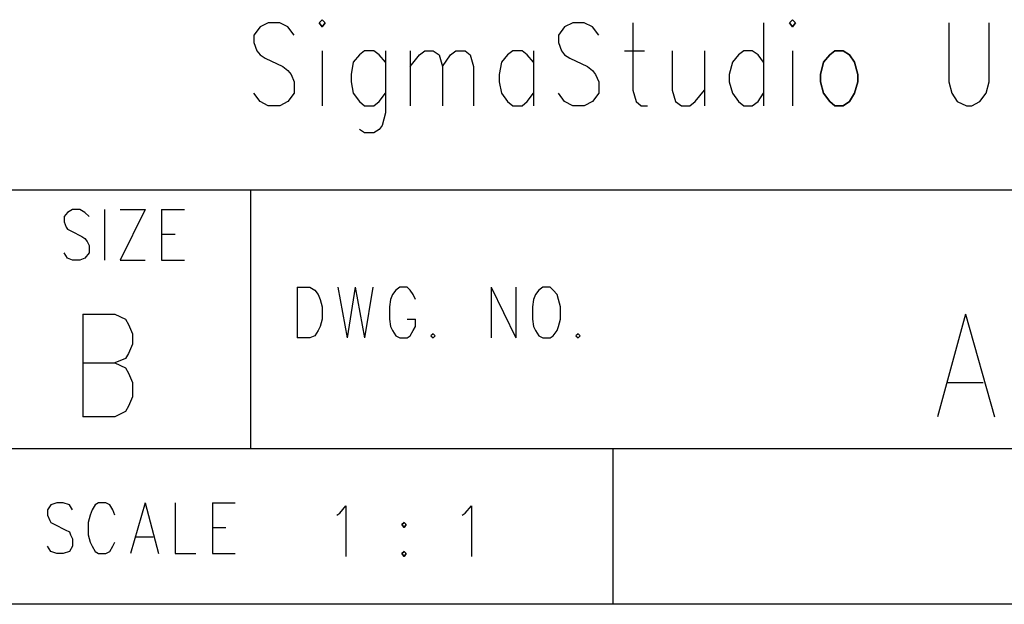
# Model space of a CAD drawing. Extents: x 12.1 to 27.9, y 10.8 to 21.2.
# Tile 5 of 10: x 25.443 to 26.393, y 10.799 to 11.363. Entities that reach past the tile are written whole.
import ezdxf

# ---------------------------------------------------------------- set-up
doc = ezdxf.new("R2010")
doc.units = 0
doc.layers.add('ASSYDWGTOP_pho', color=1, linetype='CONTINUOUS')

msp = doc.modelspace()

# ---------------------------------------------------------------- linework, layer by layer
at = {"layer": 'ASSYDWGTOP_pho'}
for points in [[(25.683, 11.36), (25.675, 11.356)], [(25.694, 11.36), (25.683, 11.36)], [(25.702, 11.356), (25.694, 11.36)], [(25.977, 11.36), (25.969, 11.356)], [(25.988, 11.36), (25.977, 11.36)], [(25.996, 11.356), (25.988, 11.36)], [(26.035, 11.36), (26.035, 11.295)], [(26.161, 11.36), (26.161, 11.28)], [(26.34, 11.36), (26.34, 11.303)], [(26.379, 11.303), (26.379, 11.36)], [(25.675, 11.356), (25.669, 11.348)], [(25.708, 11.348), (25.702, 11.356)], [(25.969, 11.356), (25.963, 11.348)], [(26.002, 11.348), (25.996, 11.356)], [(25.669, 11.348), (25.669, 11.341)], [(25.669, 11.341), (25.672, 11.333)], [(25.963, 11.348), (25.963, 11.341)], [(25.963, 11.341), (25.966, 11.333)], [(25.672, 11.333), (25.675, 11.329)], [(25.735, 11.333), (25.735, 11.28)], [(25.776, 11.333), (25.771, 11.329)], [(25.785, 11.333), (25.776, 11.333)], [(25.79, 11.329), (25.785, 11.333)], [(25.796, 11.333), (25.796, 11.273)], [(25.82, 11.333), (25.82, 11.28)], [(25.829, 11.329), (25.834, 11.333)], [(25.834, 11.333), (25.842, 11.333)], [(25.842, 11.333), (25.848, 11.329)], [(25.859, 11.329), (25.864, 11.333)], [(25.864, 11.333), (25.873, 11.333)], [(25.873, 11.333), (25.878, 11.329)], [(25.919, 11.333), (25.914, 11.329)], [(25.928, 11.333), (25.919, 11.333)], [(25.933, 11.329), (25.928, 11.333)], [(25.939, 11.333), (25.939, 11.28)], [(25.966, 11.333), (25.969, 11.329)], [(26.027, 11.333), (26.046, 11.333)], [(26.073, 11.333), (26.073, 11.295)], [(26.104, 11.333), (26.104, 11.28)], [(26.142, 11.333), (26.137, 11.329)], [(26.15, 11.333), (26.142, 11.333)], [(26.156, 11.329), (26.15, 11.333)], [(26.189, 11.333), (26.189, 11.28)], [(25.675, 11.329), (25.68, 11.326)], [(25.68, 11.326), (25.697, 11.318)], [(25.765, 11.322), (25.763, 11.31)], [(25.771, 11.329), (25.765, 11.322)], [(25.796, 11.322), (25.79, 11.329)], [(25.82, 11.318), (25.829, 11.329)], [(25.848, 11.329), (25.851, 11.318)], [(25.851, 11.318), (25.859, 11.329)], [(25.878, 11.329), (25.881, 11.318)], [(25.908, 11.322), (25.906, 11.31)], [(25.914, 11.329), (25.908, 11.322)], [(25.939, 11.322), (25.933, 11.329)], [(25.969, 11.329), (25.974, 11.326)], [(25.974, 11.326), (25.991, 11.318)], [(26.131, 11.322), (26.128, 11.31)], [(26.137, 11.329), (26.131, 11.322)], [(26.161, 11.322), (26.156, 11.329)], [(25.697, 11.318), (25.702, 11.314)], [(25.702, 11.314), (25.705, 11.31)], [(25.851, 11.318), (25.851, 11.28)], [(25.881, 11.318), (25.881, 11.28)], [(25.991, 11.318), (25.996, 11.314)], [(25.996, 11.314), (25.999, 11.31)], [(25.705, 11.31), (25.708, 11.303)], [(25.708, 11.303), (25.708, 11.292)], [(25.763, 11.31), (25.763, 11.303)], [(25.763, 11.303), (25.765, 11.292)], [(25.906, 11.31), (25.906, 11.303)], [(25.906, 11.303), (25.908, 11.292)], [(25.999, 11.31), (26.002, 11.303)], [(26.002, 11.303), (26.002, 11.292)], [(26.128, 11.31), (26.128, 11.303)], [(26.128, 11.303), (26.131, 11.292)], [(26.34, 11.303), (26.343, 11.292)], [(26.376, 11.292), (26.379, 11.303)], [(25.675, 11.284), (25.669, 11.292)], [(25.708, 11.292), (25.702, 11.284)], [(25.765, 11.292), (25.771, 11.284)], [(25.79, 11.284), (25.796, 11.292)], [(25.908, 11.292), (25.914, 11.284)], [(25.933, 11.284), (25.939, 11.292)], [(25.969, 11.284), (25.963, 11.292)], [(26.002, 11.292), (25.996, 11.284)], [(26.035, 11.295), (26.038, 11.284)], [(26.073, 11.295), (26.076, 11.284)], [(26.095, 11.284), (26.104, 11.295)], [(26.131, 11.292), (26.137, 11.284)], [(26.156, 11.284), (26.161, 11.292)], [(26.343, 11.292), (26.348, 11.284)], [(26.37, 11.284), (26.376, 11.292)], [(25.683, 11.28), (25.675, 11.284)], [(25.702, 11.284), (25.694, 11.28)], [(25.771, 11.284), (25.776, 11.28)], [(25.785, 11.28), (25.79, 11.284)], [(25.914, 11.284), (25.919, 11.28)], [(25.928, 11.28), (25.933, 11.284)], [(25.977, 11.28), (25.969, 11.284)], [(25.996, 11.284), (25.988, 11.28)], [(26.038, 11.284), (26.043, 11.28)], [(26.076, 11.284), (26.082, 11.28)], [(26.09, 11.28), (26.095, 11.284)], [(26.137, 11.284), (26.142, 11.28)], [(26.15, 11.28), (26.156, 11.284)], [(26.348, 11.284), (26.357, 11.28)], [(26.362, 11.28), (26.37, 11.284)], [(25.694, 11.28), (25.683, 11.28)], [(25.776, 11.28), (25.785, 11.28)], [(25.796, 11.273), (25.793, 11.261)], [(25.919, 11.28), (25.928, 11.28)], [(25.988, 11.28), (25.977, 11.28)], [(26.043, 11.28), (26.049, 11.28)], [(26.082, 11.28), (26.09, 11.28)], [(26.142, 11.28), (26.15, 11.28)], [(26.357, 11.28), (26.362, 11.28)], [(25.776, 11.254), (25.771, 11.257)], [(25.785, 11.254), (25.776, 11.254)], [(25.79, 11.257), (25.785, 11.254)], [(25.793, 11.261), (25.79, 11.257)], [(25.416, 11.199), (27.916, 11.199)], [(25.666, 10.949), (25.666, 11.199)], [(25.494, 11.18), (25.489, 11.177)], [(25.501, 11.18), (25.494, 11.18)], [(25.506, 11.177), (25.501, 11.18)], [(25.525, 11.18), (25.525, 11.131)], [(25.564, 11.18), (25.54, 11.131)], [(25.54, 11.18), (25.564, 11.18)], [(25.58, 11.18), (25.58, 11.131)], [(25.58, 11.18), (25.602, 11.18)], [(25.489, 11.177), (25.486, 11.173)], [(25.486, 11.173), (25.486, 11.168)], [(25.51, 11.173), (25.506, 11.177)], [(25.486, 11.168), (25.488, 11.163)], [(25.488, 11.163), (25.489, 11.161)], [(25.489, 11.161), (25.493, 11.159)], [(25.493, 11.159), (25.503, 11.154)], [(25.503, 11.154), (25.506, 11.152)], [(25.506, 11.152), (25.508, 11.149)], [(25.58, 11.156), (25.593, 11.156)], [(25.508, 11.149), (25.51, 11.145)], [(25.51, 11.145), (25.51, 11.138)], [(25.489, 11.133), (25.486, 11.138)], [(25.494, 11.131), (25.489, 11.133)], [(25.501, 11.131), (25.494, 11.131)], [(25.506, 11.133), (25.501, 11.131)], [(25.51, 11.138), (25.506, 11.133)], [(25.54, 11.131), (25.564, 11.131)], [(25.58, 11.131), (25.602, 11.131)], [(25.711, 11.105), (25.711, 11.056)], [(25.711, 11.105), (25.723, 11.105)], [(25.723, 11.105), (25.728, 11.102)], [(25.728, 11.102), (25.731, 11.098)], [(25.75, 11.105), (25.759, 11.056)], [(25.767, 11.105), (25.759, 11.056)], [(25.767, 11.105), (25.776, 11.056)], [(25.784, 11.105), (25.776, 11.056)], [(25.806, 11.102), (25.803, 11.098)], [(25.81, 11.105), (25.806, 11.102)], [(25.817, 11.105), (25.81, 11.105)], [(25.82, 11.102), (25.817, 11.105)], [(25.823, 11.098), (25.82, 11.102)], [(25.898, 11.105), (25.898, 11.056)], [(25.898, 11.105), (25.922, 11.056)], [(25.922, 11.105), (25.922, 11.056)], [(25.944, 11.102), (25.941, 11.098)], [(25.948, 11.105), (25.944, 11.102)], [(25.955, 11.105), (25.948, 11.105)], [(25.958, 11.102), (25.955, 11.105)], [(25.962, 11.098), (25.958, 11.102)], [(25.731, 11.098), (25.733, 11.093)], [(25.733, 11.093), (25.735, 11.086)], [(25.801, 11.093), (25.8, 11.086)], [(25.803, 11.098), (25.801, 11.093)], [(25.825, 11.093), (25.823, 11.098)], [(25.939, 11.093), (25.938, 11.086)], [(25.941, 11.098), (25.939, 11.093)], [(25.963, 11.093), (25.962, 11.098)], [(25.965, 11.086), (25.963, 11.093)], [(25.735, 11.086), (25.735, 11.074)], [(25.8, 11.086), (25.8, 11.074)], [(25.938, 11.086), (25.938, 11.074)], [(25.965, 11.074), (25.965, 11.086)], [(25.504, 11.079), (25.504, 10.98)], [(25.504, 11.079), (25.535, 11.079)], [(25.535, 11.079), (25.545, 11.074)], [(25.545, 11.074), (25.548, 11.069)], [(25.735, 11.074), (25.733, 11.067)], [(25.8, 11.074), (25.801, 11.067)], [(25.817, 11.074), (25.825, 11.074)], [(25.825, 11.067), (25.825, 11.074)], [(25.938, 11.074), (25.939, 11.067)], [(25.963, 11.067), (25.965, 11.074)], [(26.356, 11.079), (26.329, 10.98)], [(26.356, 11.079), (26.384, 10.98)], [(25.548, 11.069), (25.552, 11.06)], [(25.733, 11.067), (25.731, 11.063)], [(25.801, 11.067), (25.803, 11.063)], [(25.823, 11.063), (25.825, 11.067)], [(25.939, 11.067), (25.941, 11.063)], [(25.962, 11.063), (25.963, 11.067)], [(25.552, 11.06), (25.552, 11.05)], [(25.723, 11.056), (25.711, 11.056)], [(25.728, 11.058), (25.723, 11.056)], [(25.731, 11.063), (25.728, 11.058)], [(25.803, 11.063), (25.806, 11.058)], [(25.806, 11.058), (25.81, 11.056)], [(25.81, 11.056), (25.817, 11.056)], [(25.817, 11.056), (25.82, 11.058)], [(25.82, 11.058), (25.823, 11.063)], [(25.842, 11.06), (25.84, 11.058)], [(25.84, 11.058), (25.842, 11.056)], [(25.844, 11.058), (25.842, 11.06)], [(25.842, 11.056), (25.844, 11.058)], [(25.941, 11.063), (25.944, 11.058)], [(25.944, 11.058), (25.948, 11.056)], [(25.948, 11.056), (25.955, 11.056)], [(25.955, 11.056), (25.958, 11.058)], [(25.958, 11.058), (25.962, 11.063)], [(25.982, 11.06), (25.98, 11.058)], [(25.98, 11.058), (25.982, 11.056)], [(25.984, 11.058), (25.982, 11.06)], [(25.982, 11.056), (25.984, 11.058)], [(25.552, 11.05), (25.548, 11.041)], [(25.545, 11.036), (25.535, 11.032)], [(25.548, 11.041), (25.545, 11.036)], [(25.504, 11.032), (25.535, 11.032)], [(25.535, 11.032), (25.545, 11.027)], [(25.545, 11.027), (25.548, 11.022)], [(25.548, 11.022), (25.552, 11.013)], [(25.552, 11.013), (25.552, 10.999)], [(26.339, 11.013), (26.373, 11.013)], [(25.552, 10.999), (25.548, 10.99)], [(25.548, 10.99), (25.545, 10.985)], [(25.535, 10.98), (25.504, 10.98)], [(25.545, 10.985), (25.535, 10.98)], [(27.916, 10.949), (24.266, 10.949)], [(26.016, 10.799), (26.016, 10.949)], [(25.473, 10.895), (25.47, 10.89)], [(25.479, 10.897), (25.473, 10.895)], [(25.485, 10.897), (25.479, 10.897)], [(25.491, 10.895), (25.485, 10.897)], [(25.494, 10.89), (25.491, 10.895)], [(25.516, 10.895), (25.513, 10.89)], [(25.519, 10.897), (25.516, 10.895)], [(25.526, 10.897), (25.519, 10.897)], [(25.53, 10.895), (25.526, 10.897)], [(25.533, 10.89), (25.53, 10.895)], [(25.564, 10.897), (25.55, 10.848)], [(25.564, 10.897), (25.577, 10.848)], [(25.593, 10.897), (25.593, 10.848)], [(25.629, 10.897), (25.629, 10.848)], [(25.629, 10.897), (25.651, 10.897)], [(25.752, 10.887), (25.758, 10.894)], [(25.758, 10.894), (25.758, 10.845)], [(25.873, 10.887), (25.879, 10.894)], [(25.879, 10.894), (25.879, 10.845)], [(25.47, 10.89), (25.47, 10.885)], [(25.47, 10.885), (25.472, 10.88)], [(25.511, 10.885), (25.509, 10.878)], [(25.513, 10.89), (25.511, 10.885)], [(25.535, 10.885), (25.533, 10.89)], [(25.749, 10.885), (25.752, 10.887)], [(25.87, 10.885), (25.873, 10.887)], [(25.472, 10.88), (25.473, 10.878)], [(25.473, 10.878), (25.477, 10.876)], [(25.477, 10.876), (25.487, 10.871)], [(25.509, 10.878), (25.509, 10.866)], [(25.487, 10.871), (25.491, 10.869)], [(25.491, 10.869), (25.492, 10.866)], [(25.492, 10.866), (25.494, 10.862)], [(25.509, 10.866), (25.511, 10.859)], [(25.629, 10.873), (25.642, 10.873)], [(25.473, 10.85), (25.47, 10.855)], [(25.494, 10.855), (25.491, 10.85)], [(25.494, 10.862), (25.494, 10.855)], [(25.511, 10.859), (25.513, 10.855)], [(25.513, 10.855), (25.516, 10.85)], [(25.53, 10.85), (25.533, 10.855)], [(25.533, 10.855), (25.535, 10.859)], [(25.555, 10.864), (25.572, 10.864)], [(25.479, 10.848), (25.473, 10.85)], [(25.485, 10.848), (25.479, 10.848)], [(25.491, 10.85), (25.485, 10.848)], [(25.516, 10.85), (25.519, 10.848)], [(25.519, 10.848), (25.526, 10.848)], [(25.526, 10.848), (25.53, 10.85)], [(25.593, 10.848), (25.613, 10.848)], [(25.629, 10.848), (25.651, 10.848)], [(27.916, 10.799), (12.064, 10.799)], [(27.912, 10.799), (23.212, 10.799)], [(27.066, 10.799), (26.016, 10.799)]]:
    msp.add_lwpolyline(points, dxfattribs=at)
for points in [[(25.735, 11.363), (25.732, 11.36)], [(25.732, 11.36), (25.735, 11.356)], [(25.738, 11.36), (25.735, 11.363)], [(25.735, 11.356), (25.738, 11.36)], [(26.189, 11.363), (26.186, 11.36)], [(26.186, 11.36), (26.189, 11.356)], [(26.192, 11.36), (26.189, 11.363)], [(26.189, 11.356), (26.192, 11.36)], [(26.23, 11.333), (26.225, 11.329)], [(26.238, 11.333), (26.23, 11.333)], [(26.244, 11.329), (26.238, 11.333)], [(26.219, 11.322), (26.216, 11.31)], [(26.225, 11.329), (26.219, 11.322)], [(26.249, 11.322), (26.244, 11.329)], [(26.252, 11.31), (26.249, 11.322)], [(26.216, 11.31), (26.216, 11.303)], [(26.216, 11.303), (26.219, 11.292)], [(26.249, 11.292), (26.252, 11.303)], [(26.252, 11.303), (26.252, 11.31)], [(26.219, 11.292), (26.225, 11.284)], [(26.244, 11.284), (26.249, 11.292)], [(26.225, 11.284), (26.23, 11.28)], [(26.238, 11.28), (26.244, 11.284)], [(26.23, 11.28), (26.238, 11.28)], [(25.814, 10.878), (25.812, 10.876)], [(25.812, 10.876), (25.814, 10.873)], [(25.816, 10.876), (25.814, 10.878)], [(25.814, 10.873), (25.816, 10.876)], [(25.814, 10.85), (25.812, 10.848)], [(25.812, 10.848), (25.814, 10.845)], [(25.816, 10.848), (25.814, 10.85)], [(25.814, 10.845), (25.816, 10.848)]]:
    msp.add_lwpolyline(points, close=True, dxfattribs=at)

doc.saveas('drawing.dxf')
